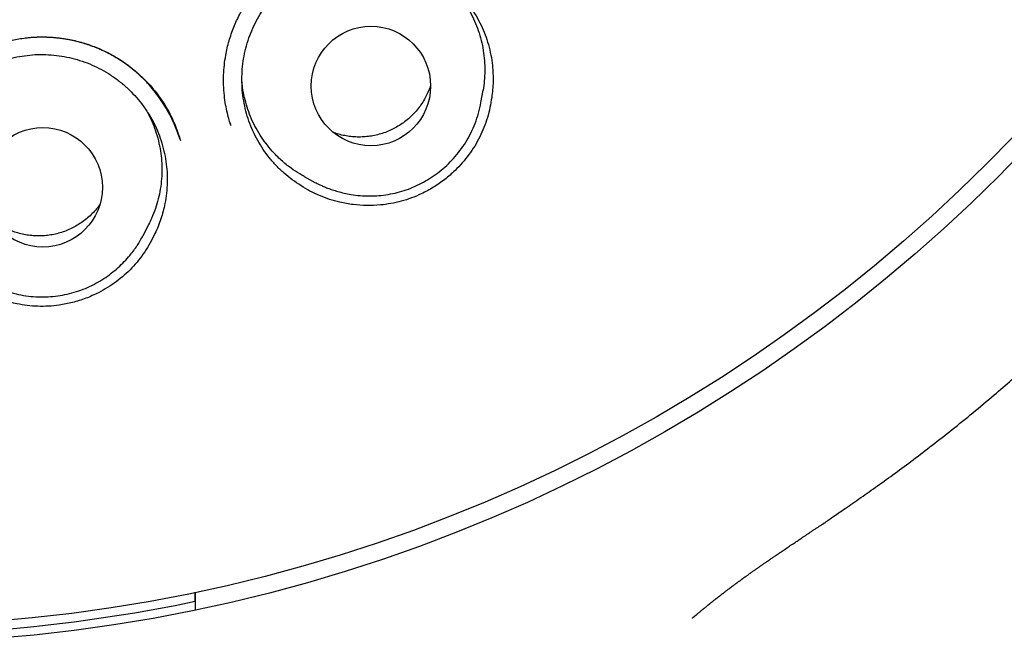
# Model space of a CAD drawing. Header units: millimetres. Extents: x 8 to 676, y 12 to 869.
# Tile 66 of 77: x 405.36 to 415.45, y 834.65 to 841.04. Entities that reach past the tile are written whole.
import ezdxf

# ---------------------------------------------------------------- set-up
doc = ezdxf.new("R2010")
doc.units = ezdxf.units.MM

msp = doc.modelspace()

# ---------------------------------------------------------------- linework, layer by layer
at = {"color": 7, "linetype": 'Continuous', "lineweight": 30}
for p, q in [((410.089, 840.189), (410.111, 840.314)), ((407.518, 839.978), (407.521, 839.967)), ((408.276, 839.431), (408.387, 839.37)), ((406.626, 838.827), (406.683, 838.94)), ((406.624, 838.824), (406.626, 838.827)), ((407.158, 835.079), (407.159, 835.077)), ((412.294, 834.936), (412.262, 834.909))]:
    msp.add_line(p, q, dxfattribs=at)
for centre, radius in [((403.836, 850.997), 16.35), ((403.836, 850.997), 16.174), ((408.961, 840.358), 0.612), ((405.597, 839.32), 0.612)]:
    msp.add_circle(centre, radius, dxfattribs=at)
msp.add_arc((403.836, 850.997), 16.263, 258.2116, 281.7884, dxfattribs=at)
for points, knots in [([(413.608, 835.879), (413.613, 835.883), (413.626, 835.892), (413.655, 835.912), (413.697, 835.942), (413.756, 835.983), (413.826, 836.031), (413.903, 836.084), (414.014, 836.161), (414.159, 836.263), (414.337, 836.392), (414.525, 836.531), (414.72, 836.68), (414.924, 836.84), (415.136, 837.011), (415.338, 837.181), (415.53, 837.346), (415.708, 837.502), (415.883, 837.661), (416.055, 837.821), (416.265, 838.022), (416.511, 838.266), (416.789, 838.553), (417.056, 838.842), (417.311, 839.131), (417.561, 839.425), (417.804, 839.725), (418.041, 840.03), (418.269, 840.336), (418.488, 840.644), (418.7, 840.955), (418.905, 841.271), (419.103, 841.589), (419.311, 841.939), (419.526, 842.321), (419.745, 842.736), (419.954, 843.156), (420.151, 843.582), (420.341, 844.022), (420.523, 844.476), (420.696, 844.946), (420.856, 845.421), (421.003, 845.901), (421.137, 846.386), (421.254, 846.864), (421.357, 847.334), (421.445, 847.797), (421.521, 848.26), (421.585, 848.725), (421.638, 849.201), (421.678, 849.687), (421.706, 850.185), (421.72, 850.684), (421.72, 851.185), (421.706, 851.688), (421.678, 852.18), (421.638, 852.662), (421.586, 853.131), (421.522, 853.598), (421.446, 854.062), (421.356, 854.532), (421.252, 855.009), (421.133, 855.492), (421, 855.972), (420.854, 856.449), (420.693, 856.923), (420.523, 857.385), (420.343, 857.833), (420.155, 858.268), (419.956, 858.697), (419.746, 859.119), (419.521, 859.543), (419.281, 859.969), (419.024, 860.395), (418.756, 860.813), (418.476, 861.225), (418.185, 861.628), (417.888, 862.017), (417.586, 862.391), (417.279, 862.751), (416.963, 863.103), (416.637, 863.447), (416.312, 863.771), (415.99, 864.077), (415.671, 864.366), (415.345, 864.647), (415.013, 864.92), (414.674, 865.184), (414.332, 865.439), (413.978, 865.689), (413.615, 865.933), (413.243, 866.17), (412.874, 866.393), (412.509, 866.602), (412.218, 866.759), (412.002, 866.872), (411.86, 866.944), (411.716, 867.016), (411.565, 867.089), (411.404, 867.165), (411.231, 867.245), (411.045, 867.329), (410.844, 867.416), (410.625, 867.508), (410.389, 867.603), (410.139, 867.7), (409.874, 867.797), (409.594, 867.895), (409.315, 867.988), (409.038, 868.074), (408.765, 868.155), (408.481, 868.234), (408.187, 868.31), (407.885, 868.384), (407.573, 868.453), (407.254, 868.519), (406.923, 868.58), (406.58, 868.637), (406.224, 868.689), (405.854, 868.736), (405.473, 868.775), (405.08, 868.807), (404.676, 868.831), (404.26, 868.846), (403.979, 868.848), (403.836, 868.849)], [0, 0, 0, 0, 0.000552, 0.001205, 0.002456, 0.004012, 0.005886, 0.007981, 0.01016, 0.014683, 0.019527, 0.024569, 0.029914, 0.035556, 0.041491, 0.047717, 0.052815, 0.058019, 0.063172, 0.06827, 0.073314, 0.082189, 0.090899, 0.099447, 0.107837, 0.116073, 0.124646, 0.133059, 0.141311, 0.149527, 0.157735, 0.165924, 0.174094, 0.182247, 0.192479, 0.202698, 0.212911, 0.223125, 0.233347, 0.244204, 0.255084, 0.265996, 0.276945, 0.287894, 0.298822, 0.309094, 0.319334, 0.329556, 0.339769, 0.349978, 0.360811, 0.371658, 0.382526, 0.393429, 0.404375, 0.415334, 0.425647, 0.435926, 0.446176, 0.456406, 0.466622, 0.477451, 0.48828, 0.499119, 0.509976, 0.52086, 0.531779, 0.542113, 0.552435, 0.562723, 0.572982, 0.583219, 0.594058, 0.604885, 0.615704, 0.626524, 0.637356, 0.648208, 0.658466, 0.668759, 0.679071, 0.689384, 0.699684, 0.709041, 0.718401, 0.727768, 0.737143, 0.746507, 0.755832, 0.76498, 0.77481, 0.784408, 0.793782, 0.80294, 0.811886, 0.815386, 0.818854, 0.822294, 0.825904, 0.829787, 0.833941, 0.83837, 0.843075, 0.8483, 0.853836, 0.859683, 0.865835, 0.872288, 0.879035, 0.885031, 0.891231, 0.897638, 0.904251, 0.911072, 0.917975, 0.925081, 0.932392, 0.939912, 0.947802, 0.955915, 0.964256, 0.972828, 0.981639, 0.990694, 1, 1, 1, 1]), ([(407.527, 839.949), (407.52, 839.969), (407.507, 840.012), (407.488, 840.084), (407.47, 840.169), (407.457, 840.265), (407.449, 840.367), (407.45, 840.471), (407.457, 840.572), (407.474, 840.69), (407.504, 840.821), (407.553, 840.961), (407.614, 841.094), (407.687, 841.218), (407.77, 841.333), (407.862, 841.438), (407.962, 841.533), (408.07, 841.618), (408.186, 841.694), (408.31, 841.758), (408.44, 841.811), (408.576, 841.852), (408.717, 841.879), (408.86, 841.894), (409.005, 841.895), (409.15, 841.881), (409.292, 841.854), (409.429, 841.813), (409.559, 841.76), (409.682, 841.696), (409.796, 841.622), (409.889, 841.549), (409.965, 841.48), (410.023, 841.421), (410.072, 841.364), (410.113, 841.312), (410.146, 841.266), (410.164, 841.238), (410.173, 841.225)], [0, 0, 0, 0, 0.015241, 0.033016, 0.053365, 0.076315, 0.101876, 0.125169, 0.149332, 0.173219, 0.208524, 0.243226, 0.277346, 0.310912, 0.343936, 0.376423, 0.408381, 0.440214, 0.472452, 0.505072, 0.537889, 0.570928, 0.604214, 0.63776, 0.671571, 0.705655, 0.739536, 0.772872, 0.805673, 0.837947, 0.869688, 0.900876, 0.921353, 0.941188, 0.958988, 0.974671, 0.988309, 1, 1, 1, 1]), ([(408.243, 839.337), (408.213, 839.357), (408.153, 839.396), (408.07, 839.464), (407.991, 839.539), (407.919, 839.621), (407.855, 839.708), (407.799, 839.8), (407.75, 839.897), (407.709, 839.998), (407.678, 840.101), (407.655, 840.207), (407.641, 840.315), (407.637, 840.424), (407.641, 840.531), (407.655, 840.639), (407.677, 840.745), (407.709, 840.85), (407.749, 840.95), (407.797, 841.047), (407.854, 841.14), (407.919, 841.228), (407.99, 841.31), (408.067, 841.385), (408.152, 841.454), (408.242, 841.516), (408.336, 841.57), (408.434, 841.616), (408.537, 841.653), (408.642, 841.682), (408.749, 841.701), (408.856, 841.712), (408.966, 841.714), (409.075, 841.706), (409.181, 841.69), (409.286, 841.664), (409.39, 841.63), (409.49, 841.586), (409.585, 841.535), (409.676, 841.477), (409.762, 841.41), (409.842, 841.336), (409.915, 841.256), (409.981, 841.171), (410.04, 841.08), (410.091, 840.983), (410.133, 840.884), (410.167, 840.782), (410.192, 840.676), (410.207, 840.577), (410.213, 840.486), (410.214, 840.405), (410.21, 840.324), (410.203, 840.269), (410.199, 840.242)], [0, 0, 0, 0, 0.019325, 0.03865, 0.058536, 0.078423, 0.097748, 0.117073, 0.136959, 0.156846, 0.176171, 0.195496, 0.215382, 0.235269, 0.254594, 0.273919, 0.293805, 0.313692, 0.333017, 0.352342, 0.372228, 0.392115, 0.41144, 0.430765, 0.450651, 0.470537, 0.489862, 0.509187, 0.529074, 0.54896, 0.568285, 0.58761, 0.607497, 0.627383, 0.646708, 0.666033, 0.68592, 0.705806, 0.725131, 0.744456, 0.764343, 0.784229, 0.803554, 0.822879, 0.842765, 0.862652, 0.881977, 0.901302, 0.921188, 0.941075, 0.955687, 0.9703, 0.98515, 1, 1, 1, 1]), ([(409.745, 841.421), (409.762, 841.405), (409.803, 841.366), (409.863, 841.294), (409.925, 841.209), (409.979, 841.119), (410.025, 841.025), (410.063, 840.927), (410.093, 840.826), (410.114, 840.723), (410.127, 840.619), (410.13, 840.515), (410.125, 840.413), (410.115, 840.346), (410.11, 840.314)], [0, 0, 0, 0, 0.056751, 0.141956, 0.229635, 0.317315, 0.40252, 0.487724, 0.575404, 0.663083, 0.748288, 0.833492, 0.921172, 1, 1, 1, 1]), ([(404.107, 839.363), (404.106, 839.376), (404.106, 839.406), (404.106, 839.459), (404.109, 839.522), (404.117, 839.596), (404.131, 839.677), (404.154, 839.774), (404.189, 839.886), (404.241, 840.009), (404.305, 840.13), (404.382, 840.247), (404.471, 840.359), (404.573, 840.464), (404.684, 840.558), (404.804, 840.641), (404.93, 840.711), (405.062, 840.767), (405.196, 840.81), (405.332, 840.84), (405.469, 840.858), (405.605, 840.863), (405.74, 840.855), (405.875, 840.836), (406.009, 840.803), (406.142, 840.757), (406.272, 840.697), (406.397, 840.624), (406.517, 840.538), (406.616, 840.45), (406.698, 840.366), (406.762, 840.289), (406.822, 840.207), (406.876, 840.12), (406.922, 840.032), (406.958, 839.949), (406.986, 839.872), (407.001, 839.823), (407.008, 839.799)], [0, 0, 0, 0, 0.010466, 0.023222, 0.03842, 0.056154, 0.07589, 0.096016, 0.126756, 0.158178, 0.190307, 0.223157, 0.256738, 0.291034, 0.325372, 0.359482, 0.393326, 0.426714, 0.45968, 0.492252, 0.524444, 0.556265, 0.587759, 0.619556, 0.651894, 0.684787, 0.718249, 0.75228, 0.78686, 0.821961, 0.845642, 0.869458, 0.892246, 0.917743, 0.941242, 0.962767, 0.982344, 1, 1, 1, 1]), ([(407.002, 839.818), (406.999, 839.827), (406.991, 839.849), (406.978, 839.885), (406.956, 839.942), (406.923, 840.018), (406.877, 840.106), (406.824, 840.192), (406.767, 840.274), (406.7, 840.357), (406.623, 840.438), (406.533, 840.521), (406.429, 840.601), (406.31, 840.674), (406.187, 840.735), (406.06, 840.783), (405.931, 840.82), (405.8, 840.845), (405.67, 840.858), (405.541, 840.86), (405.457, 840.853), (405.416, 840.849)], [0, 0, 0, 0, 0.014868, 0.034336, 0.056118, 0.103556, 0.15607, 0.201736, 0.250635, 0.302746, 0.357904, 0.413466, 0.482077, 0.549798, 0.616668, 0.682744, 0.74805, 0.812595, 0.876385, 0.939498, 1, 1, 1, 1]), ([(404.61, 838.556), (404.588, 838.584), (404.542, 838.639), (404.482, 838.729), (404.43, 838.824), (404.385, 838.923), (404.35, 839.025), (404.323, 839.129), (404.304, 839.237), (404.295, 839.345), (404.296, 839.453), (404.305, 839.561), (404.324, 839.668), (404.351, 839.773), (404.387, 839.875), (404.432, 839.973), (404.485, 840.068), (404.546, 840.159), (404.614, 840.243), (404.689, 840.321), (404.77, 840.393), (404.858, 840.459), (404.95, 840.516), (405.046, 840.565), (405.147, 840.606), (405.252, 840.639), (405.357, 840.662), (405.465, 840.677), (405.574, 840.683), (405.683, 840.679), (405.791, 840.666), (405.897, 840.645), (406.001, 840.614), (406.103, 840.575), (406.201, 840.528), (406.293, 840.472), (406.382, 840.409), (406.465, 840.338), (406.541, 840.261), (406.61, 840.178), (406.673, 840.089), (406.728, 839.995), (406.774, 839.898), (406.811, 839.797), (406.841, 839.692), (406.861, 839.585), (406.872, 839.478), (406.874, 839.37), (406.867, 839.261), (406.852, 839.162), (406.832, 839.074), (406.809, 838.996), (406.781, 838.919), (406.758, 838.869), (406.747, 838.845)], [0, 0, 0, 0, 0.019325, 0.03865, 0.0585365, 0.0784229, 0.0977479, 0.1170729, 0.1369594, 0.1568458, 0.1761708, 0.1954958, 0.2153823, 0.2352687, 0.2545937, 0.2739187, 0.2938052, 0.3136916, 0.3330166, 0.3523416, 0.3722281, 0.3921145, 0.4114395, 0.4307645, 0.450651, 0.4705374, 0.4898624, 0.5091874, 0.5290739, 0.5489603, 0.5682853, 0.5876103, 0.6074968, 0.6273832, 0.6467082, 0.6660332, 0.6859197, 0.7058061, 0.7251311, 0.7444561, 0.7643426, 0.784229, 0.803554, 0.822879, 0.8427655, 0.8626519, 0.8819769, 0.9013019, 0.9211884, 0.9410748, 0.9556874, 0.9703, 0.98515, 1, 1, 1, 1]), ([(407.949, 839.691), (407.927, 839.717), (407.882, 839.77), (407.823, 839.856), (407.77, 839.947), (407.726, 840.043), (407.69, 840.141), (407.663, 840.242), (407.645, 840.332), (407.64, 840.389), (407.639, 840.411)], [0, 0, 0, 0, 0.129532, 0.259064, 0.39236, 0.525655, 0.655187, 0.784719, 0.918015, 1, 1, 1, 1]), ([(409.57, 840.358), (409.568, 840.351), (409.559, 840.324), (409.54, 840.279), (409.51, 840.221), (409.475, 840.166), (409.436, 840.114), (409.392, 840.066), (409.345, 840.022), (409.294, 839.981), (409.239, 839.945), (409.183, 839.914), (409.124, 839.888), (409.062, 839.867), (408.998, 839.85), (408.935, 839.84), (408.87, 839.835), (408.805, 839.835), (408.74, 839.84), (408.676, 839.852), (408.623, 839.865), (408.591, 839.876), (408.58, 839.881)], [0, 0, 0, 0, 0.016697, 0.068961, 0.121226, 0.175009, 0.228792, 0.281057, 0.333321, 0.387104, 0.440887, 0.493152, 0.545416, 0.599199, 0.652982, 0.705247, 0.757511, 0.811294, 0.865077, 0.917342, 0.969607, 1, 1, 1, 1]), ([(410.199, 840.242), (410.194, 840.207), (410.183, 840.137), (410.156, 840.034), (410.121, 839.933), (410.078, 839.835), (410.026, 839.742), (409.966, 839.654), (409.899, 839.57), (409.817, 839.484), (409.719, 839.399), (409.603, 839.318), (409.488, 839.256), (409.377, 839.209), (409.273, 839.176), (409.166, 839.152), (409.048, 839.136), (408.918, 839.131), (408.779, 839.14), (408.651, 839.163), (408.536, 839.195), (408.434, 839.234), (408.335, 839.28), (408.274, 839.318), (408.243, 839.337)], [0, 0, 0, 0, 0.041458, 0.08306, 0.124656, 0.166105, 0.20759, 0.249226, 0.290871, 0.332367, 0.387341, 0.44248, 0.497449, 0.539765, 0.582244, 0.624725, 0.667043, 0.721428, 0.775975, 0.830362, 0.872696, 0.915191, 0.957677, 1, 1, 1, 1]), ([(408.387, 839.37), (408.395, 839.366), (408.41, 839.358), (408.44, 839.344), (408.476, 839.328), (408.518, 839.311), (408.568, 839.294), (408.624, 839.276), (408.688, 839.26), (408.764, 839.245), (408.851, 839.234), (408.946, 839.23), (409.042, 839.234), (409.137, 839.246), (409.232, 839.266), (409.324, 839.293), (409.414, 839.329), (409.501, 839.372), (409.584, 839.422), (409.663, 839.479), (409.739, 839.544), (409.81, 839.616), (409.875, 839.695), (409.935, 839.782), (409.987, 839.875), (410.031, 839.975), (410.067, 840.08), (410.082, 840.153), (410.089, 840.189)], [0, 0, 0, 0, 0.012785, 0.027996, 0.04592, 0.066729, 0.090533, 0.117408, 0.147411, 0.179685, 0.222914, 0.266233, 0.309643, 0.353145, 0.396739, 0.440427, 0.484208, 0.528083, 0.572053, 0.616237, 0.661163, 0.706917, 0.753525, 0.80101, 0.84939, 0.898678, 0.948882, 1, 1, 1, 1]), ([(406.663, 840.101), (406.677, 840.074), (406.707, 840.017), (406.745, 839.924), (406.777, 839.823), (406.8, 839.72), (406.814, 839.617), (406.819, 839.512), (406.816, 839.407), (406.803, 839.302), (406.782, 839.2), (406.752, 839.1), (406.719, 839.013), (406.693, 838.96), (406.682, 838.94)], [0, 0, 0, 0, 0.075229, 0.16077, 0.248797, 0.336824, 0.422365, 0.507906, 0.595933, 0.683959, 0.769501, 0.855042, 0.943068, 1, 1, 1, 1]), ([(408.277, 839.432), (408.262, 839.44), (408.215, 839.465), (408.136, 839.519), (408.039, 839.596), (407.979, 839.659), (407.949, 839.691)], [0, 0, 0, 0, 0.122247, 0.375885, 0.68621, 1, 1, 1, 1]), ([(406.179, 839.14), (406.175, 839.134), (406.159, 839.111), (406.127, 839.074), (406.082, 839.028), (406.032, 838.985), (405.979, 838.947), (405.924, 838.914), (405.865, 838.886), (405.805, 838.862), (405.742, 838.844), (405.679, 838.831), (405.614, 838.823), (405.549, 838.821), (405.484, 838.824), (405.42, 838.833), (405.356, 838.847), (405.294, 838.866), (405.234, 838.891), (405.176, 838.92), (405.128, 838.949), (405.101, 838.97), (405.091, 838.977)], [0, 0, 0, 0, 0.01612, 0.068345, 0.120569, 0.17431, 0.228051, 0.280276, 0.3325, 0.386241, 0.439982, 0.492206, 0.544431, 0.598172, 0.651913, 0.704137, 0.756362, 0.810103, 0.863844, 0.916068, 0.968292, 1, 1, 1, 1]), ([(406.747, 838.845), (406.731, 838.813), (406.7, 838.749), (406.644, 838.658), (406.581, 838.572), (406.511, 838.492), (406.434, 838.418), (406.35, 838.351), (406.262, 838.291), (406.158, 838.233), (406.039, 838.18), (405.904, 838.137), (405.776, 838.112), (405.656, 838.1), (405.547, 838.099), (405.438, 838.107), (405.32, 838.126), (405.195, 838.16), (405.064, 838.21), (404.949, 838.27), (404.849, 838.334), (404.763, 838.401), (404.682, 838.475), (404.634, 838.529), (404.61, 838.556)], [0, 0, 0, 0, 0.041458, 0.08306, 0.124656, 0.166105, 0.20759, 0.249226, 0.290871, 0.332367, 0.387341, 0.44248, 0.497449, 0.539765, 0.582244, 0.624725, 0.667043, 0.721428, 0.775975, 0.830362, 0.872696, 0.915191, 0.957677, 1, 1, 1, 1]), ([(404.758, 838.545), (404.775, 838.528), (404.811, 838.493), (404.87, 838.444), (404.936, 838.396), (405.01, 838.35), (405.091, 838.309), (405.179, 838.271), (405.274, 838.24), (405.373, 838.216), (405.474, 838.201), (405.575, 838.195), (405.676, 838.198), (405.775, 838.21), (405.872, 838.23), (405.965, 838.257), (406.056, 838.293), (406.142, 838.335), (406.223, 838.383), (406.299, 838.437), (406.369, 838.496), (406.433, 838.557), (406.5, 838.632), (406.567, 838.72), (406.606, 838.792), (406.626, 838.827)], [0, 0, 0, 0, 0.033251, 0.068453, 0.105644, 0.144862, 0.186143, 0.229527, 0.275055, 0.321912, 0.368388, 0.414435, 0.460055, 0.505247, 0.550012, 0.594351, 0.638265, 0.681754, 0.724819, 0.767332, 0.808742, 0.849033, 0.88826, 0.945198, 1, 1, 1, 1]), ([(412.257, 834.905), (412.258, 834.906), (412.262, 834.909), (412.269, 834.915), (412.278, 834.923), (412.286, 834.929), (412.293, 834.935), (412.299, 834.94), (412.304, 834.945), (412.31, 834.95), (412.317, 834.956), (412.325, 834.963), (412.334, 834.97), (412.344, 834.978), (412.353, 834.986), (412.361, 834.992), (412.368, 834.998), (412.375, 835.003), (412.381, 835.009), (412.388, 835.015), (412.396, 835.021), (412.404, 835.028), (412.411, 835.033), (412.418, 835.039), (412.423, 835.043), (412.428, 835.047), (412.434, 835.052), (412.439, 835.056), (412.446, 835.061), (412.453, 835.067), (412.461, 835.073), (412.47, 835.08), (412.479, 835.088), (412.488, 835.095), (412.495, 835.101), (412.501, 835.105), (412.506, 835.109), (412.511, 835.113), (412.517, 835.117), (412.523, 835.122), (412.53, 835.128), (412.537, 835.133), (412.544, 835.138), (412.55, 835.143), (412.555, 835.147), (412.559, 835.151), (412.564, 835.154), (412.571, 835.159), (412.578, 835.165), (412.587, 835.172), (412.597, 835.18), (412.609, 835.188), (412.619, 835.196), (412.629, 835.204), (412.636, 835.209), (412.643, 835.214), (412.649, 835.219), (412.654, 835.223), (412.66, 835.227), (412.666, 835.231), (412.673, 835.236), (412.681, 835.242), (412.69, 835.249), (412.698, 835.255), (412.705, 835.261), (412.712, 835.265), (412.718, 835.27), (412.724, 835.274), (412.731, 835.279), (412.739, 835.285), (412.748, 835.292), (412.756, 835.297), (412.763, 835.303), (412.769, 835.307), (412.774, 835.311), (412.779, 835.315), (412.785, 835.319), (412.792, 835.324), (412.8, 835.33), (412.809, 835.336), (412.819, 835.343), (412.828, 835.35), (412.836, 835.356), (412.844, 835.361), (412.852, 835.367), (412.86, 835.372), (412.868, 835.378), (412.878, 835.385), (412.889, 835.393), (412.9, 835.401), (412.912, 835.409), (412.923, 835.417), (412.934, 835.425), (412.945, 835.432), (412.956, 835.44), (412.967, 835.448), (412.976, 835.454), (412.986, 835.461), (412.996, 835.468), (413.007, 835.475), (413.02, 835.485), (413.035, 835.495), (413.049, 835.505), (413.064, 835.515), (413.078, 835.524), (413.092, 835.534), (413.108, 835.545), (413.126, 835.557), (413.146, 835.571), (413.167, 835.585), (413.188, 835.599), (413.209, 835.613), (413.231, 835.628), (413.253, 835.644), (413.276, 835.659), (413.299, 835.674), (413.32, 835.688), (413.339, 835.701), (413.357, 835.713), (413.376, 835.726), (413.399, 835.741), (413.427, 835.759), (413.456, 835.779), (413.485, 835.798), (413.508, 835.814), (413.526, 835.825), (413.539, 835.834), (413.551, 835.842), (413.564, 835.851), (413.577, 835.859), (413.592, 835.869), (413.603, 835.876), (413.609, 835.88), (413.609, 835.88)], [0, 0, 0, 0, 0.0024275, 0.0116181, 0.0204852, 0.0282766, 0.0349969, 0.0406521, 0.0460975, 0.0520384, 0.0584729, 0.0666762, 0.0755067, 0.0849576, 0.0949847, 0.1030126, 0.1101511, 0.1164039, 0.122488, 0.1298273, 0.1384557, 0.146095, 0.15343, 0.1599964, 0.1657974, 0.1708354, 0.1751245, 0.1815118, 0.1882904, 0.1954586, 0.2032157, 0.2119593, 0.221695, 0.2320465, 0.2386384, 0.2444113, 0.2493682, 0.254103, 0.2596386, 0.2659904, 0.2731551, 0.2804034, 0.2873118, 0.2934063, 0.2986898, 0.3031652, 0.306863, 0.3136433, 0.3214144, 0.3301716, 0.3400245, 0.3511388, 0.3635076, 0.3709784, 0.3785315, 0.3852351, 0.3910286, 0.3959153, 0.4001601, 0.4058922, 0.4125984, 0.4202748, 0.4287815, 0.4367727, 0.4436466, 0.449408, 0.4541884, 0.4596041, 0.4661414, 0.4737958, 0.4815835, 0.4888827, 0.4951944, 0.5005227, 0.5048708, 0.5089294, 0.5138346, 0.5196006, 0.5265613, 0.5344595, 0.5426781, 0.55023, 0.5571053, 0.5633066, 0.5698624, 0.5758313, 0.5825345, 0.5900837, 0.5984749, 0.6075273, 0.6165468, 0.6249184, 0.6326456, 0.6415531, 0.6495734, 0.6569918, 0.6638378, 0.6696868, 0.6765091, 0.6843011, 0.6926021, 0.7035606, 0.7134028, 0.7222416, 0.7310961, 0.7402188, 0.7497605, 0.760262, 0.771971, 0.7848814, 0.7958639, 0.8075805, 0.8199493, 0.8318814, 0.8450679, 0.8571546, 0.8681482, 0.8780547, 0.8868797, 0.8949165, 0.9067519, 0.9198458, 0.9339535, 0.9472537, 0.9593768, 0.9650858, 0.9706436, 0.9760505, 0.9813069, 0.9865983, 0.9924509, 0.9999914, 1, 1, 1, 1]), ([(407.158, 835.17), (407.158, 835.158), (407.159, 835.128), (407.159, 835.088), (407.159, 835.051), (407.159, 835.021), (407.159, 835.002), (407.16, 834.99), (407.16, 834.989), (407.16, 834.988)], [0, 0, 0, 0, 0.102713, 0.26076, 0.415434, 0.570615, 0.725278, 0.862639, 1, 1, 1, 1]), ([(407.159, 835.077), (407.159, 835.094), (407.159, 835.121), (407.158, 835.156), (407.158, 835.17)], [0, 0, 0, 0, 0.624837, 1, 1, 1, 1])]:
    msp.add_open_spline(points, degree=3, knots=knots, dxfattribs=at)

doc.saveas('drawing.dxf')
